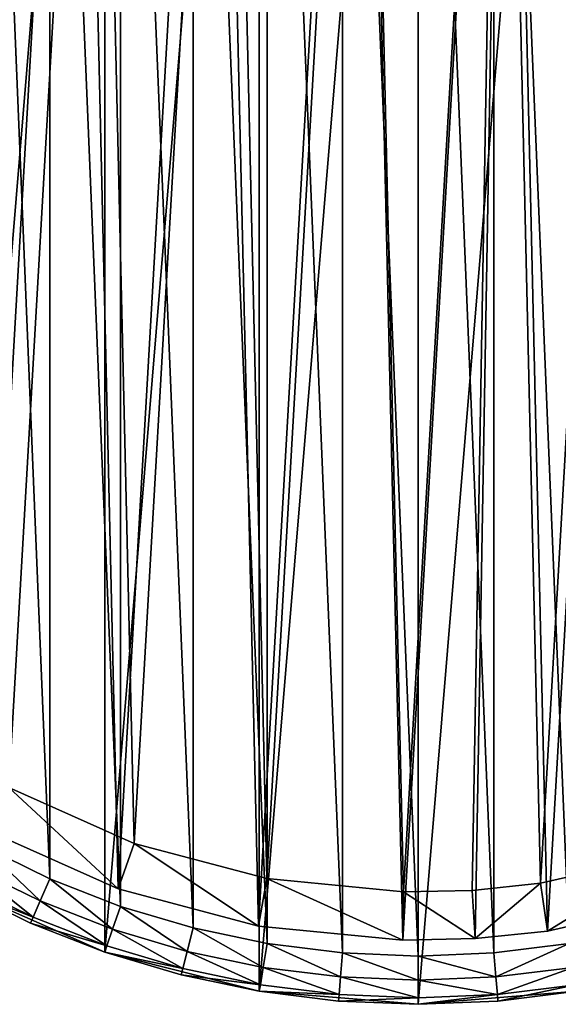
# Model space of a CAD drawing. Header units: millimetres. Extents: x 4 to 594, y -79 to 45.
# Tile 19 of 27: x 497 to 520, y -79 to -38. Entities that reach past the tile are written whole.
import ezdxf

# ---------------------------------------------------------------- set-up
doc = ezdxf.new("R2010")
doc.units = ezdxf.units.MM
doc.header["$LTSCALE"] = 25.4
doc.layers.get('0').update_dxf_attribs({"true_color": 0xff5454})

# ---------------------------------------------------------------- blocks, each defined once
blk = doc.blocks.new('PILLS-III-8263.STL')
at = {"color": 250, "true_color": 0x262626}
mesh = blk.add_polyface(dxfattribs=at)
corners = [(475.04, -29.131, 7.373), (473.952, -42.253, 7.373), (473.952, -35.647, 7.373), (475.04, -48.769, 7.373), (477.185, -22.882, 7.373), (477.185, -55.018, 7.373), (480.329, -17.072, 7.373), (480.329, -60.828, 7.373), (484.387, -11.859, 7.373), (484.387, -66.041, 7.373), (489.247, -7.384, 7.373), (489.247, -70.516, 7.373), (494.778, -3.771, 7.373), (494.778, -74.129, 7.373), (500.828, -1.117, 7.373), (500.828, -76.783, 7.373), (507.232, 0.504, 7.373), (507.232, -78.404, 7.373), (513.816, 1.05, 7.373), (513.816, -78.95, 7.373), (520.399, 0.504, 7.373), (520.399, -78.404, 7.373), (526.804, -1.117, 7.373), (526.804, -76.783, 7.373), (532.853, -3.771, 7.373), (532.853, -74.129, 7.373), (538.384, -7.384, 7.373), (538.384, -70.516, 7.373), (543.245, -11.859, 7.373), (543.245, -66.041, 7.373), (547.302, -17.072, 7.373), (547.302, -60.828, 7.373), (550.446, -22.882, 7.373), (550.446, -55.018, 7.373), (552.592, -29.131, 7.373), (552.592, -48.769, 7.373), (553.679, -35.647, 7.373), (553.679, -42.253, 7.373)]
mesh.append_faces([[corners[k] for k in face] for face in [(0, 1, 2), (35, 36, 37)]], dxfattribs={"vtx0": -1, "color": 250})
mesh.append_faces([[corners[k] for k in face] for face in [(1, 0, 3), (3, 4, 5), (5, 6, 7), (7, 8, 9), (9, 10, 11), (11, 12, 13), (13, 14, 15), (15, 16, 17), (17, 18, 19), (19, 20, 21), (21, 22, 23), (23, 24, 25), (25, 26, 27), (27, 28, 29), (29, 30, 31), (31, 32, 33), (33, 34, 35)]], dxfattribs={"vtx0": -1, "vtx1": -1, "color": 250})
mesh.append_faces([[corners[k] for k in face] for face in [(3, 0, 4), (5, 4, 6), (7, 6, 8), (9, 8, 10), (11, 10, 12), (13, 12, 14), (15, 14, 16), (17, 16, 18), (19, 18, 20), (21, 20, 22), (23, 22, 24), (25, 24, 26), (27, 26, 28), (29, 28, 30), (31, 30, 32), (33, 32, 34), (35, 34, 36)]], dxfattribs={"vtx0": -1, "vtx2": -1, "color": 250})
mesh = blk.add_polyface(dxfattribs=at)
corners = [(475.945, -42.088, 36.873), (475.945, -35.812, 36.873), (475.816, -38.95, 36.873), (476.334, -45.205, 36.873), (476.334, -32.695, 36.873), (476.978, -48.278, 36.873), (476.978, -29.622, 36.873), (477.875, -51.289, 36.873), (477.875, -26.611, 36.873), (479.016, -54.214, 36.873), (479.016, -23.686, 36.873), (480.396, -57.036, 36.873), (480.396, -20.864, 36.873), (482.003, -59.734, 36.873), (482.003, -18.166, 36.873), (483.828, -62.29, 36.873), (483.828, -15.61, 36.873), (485.858, -64.687, 36.873), (485.858, -13.213, 36.873), (488.079, -66.908, 36.873), (488.079, -10.992, 36.873), (490.475, -68.937, 36.873), (490.475, -8.963, 36.873), (493.032, -70.762, 36.873), (493.032, -7.138, 36.873), (495.73, -72.37, 36.873), (495.73, -5.53, 36.873), (498.551, -73.749, 36.873), (498.551, -4.151, 36.873), (501.477, -74.891, 36.873), (501.477, -3.009, 36.873), (504.487, -75.787, 36.873), (504.487, -2.113, 36.873), (507.561, -76.432, 36.873), (507.561, -1.468, 36.873), (510.678, -76.82, 36.873), (510.678, -1.08, 36.873), (513.816, -76.95, 36.873), (513.816, -0.95, 36.873), (516.954, -76.82, 36.873), (516.954, -1.08, 36.873), (520.07, -76.432, 36.873), (520.07, -1.468, 36.873), (523.144, -75.787, 36.873), (523.144, -2.113, 36.873), (526.154, -74.891, 36.873), (526.154, -3.009, 36.873), (529.08, -73.749, 36.873), (529.08, -4.151, 36.873), (531.902, -72.37, 36.873), (531.902, -5.53, 36.873), (534.6, -70.762, 36.873), (534.6, -7.138, 36.873), (537.156, -68.937, 36.873), (537.156, -8.963, 36.873), (539.552, -66.908, 36.873), (539.552, -10.992, 36.873), (541.773, -64.687, 36.873), (541.773, -13.213, 36.873), (543.803, -62.29, 36.873), (543.803, -15.61, 36.873), (545.628, -59.734, 36.873), (545.628, -18.166, 36.873), (547.236, -57.036, 36.873), (547.236, -20.864, 36.873), (548.615, -54.214, 36.873), (548.615, -23.686, 36.873), (549.757, -51.289, 36.873), (549.757, -26.611, 36.873), (550.653, -48.278, 36.873), (550.653, -29.622, 36.873), (551.297, -45.205, 36.873), (551.297, -32.695, 36.873), (551.686, -42.088, 36.873), (551.686, -35.812, 36.873), (551.816, -38.95, 36.873)]
mesh.append_faces([[corners[k] for k in face] for face in [(0, 1, 2), (74, 73, 75)]], dxfattribs={"vtx0": -1, "color": 250})
mesh.append_faces([[corners[k] for k in face] for face in [(1, 3, 4), (4, 5, 6), (6, 7, 8), (8, 9, 10), (10, 11, 12), (12, 13, 14), (14, 15, 16), (16, 17, 18), (18, 19, 20), (20, 21, 22), (22, 23, 24), (24, 25, 26), (26, 27, 28), (28, 29, 30), (30, 31, 32), (32, 33, 34), (34, 35, 36), (36, 37, 38), (38, 39, 40), (40, 41, 42), (42, 43, 44), (44, 45, 46), (46, 47, 48), (48, 49, 50), (50, 51, 52), (52, 53, 54), (54, 55, 56), (56, 57, 58), (58, 59, 60), (60, 61, 62), (62, 63, 64), (64, 65, 66), (66, 67, 68), (68, 69, 70), (70, 71, 72), (72, 73, 74)]], dxfattribs={"vtx0": -1, "vtx1": -1, "color": 250})
mesh.append_faces([[corners[k] for k in face] for face in [(1, 0, 3), (4, 3, 5), (6, 5, 7), (8, 7, 9), (10, 9, 11), (12, 11, 13), (14, 13, 15), (16, 15, 17), (18, 17, 19), (20, 19, 21), (22, 21, 23), (24, 23, 25), (26, 25, 27), (28, 27, 29), (30, 29, 31), (32, 31, 33), (34, 33, 35), (36, 35, 37), (38, 37, 39), (40, 39, 41), (42, 41, 43), (44, 43, 45), (46, 45, 47), (48, 47, 49), (50, 49, 51), (52, 51, 53), (54, 53, 55), (56, 55, 57), (58, 57, 59), (60, 59, 61), (62, 61, 63), (64, 63, 65), (66, 65, 67), (68, 67, 69), (70, 69, 71), (72, 71, 73)]], dxfattribs={"vtx0": -1, "vtx2": -1, "color": 250})
at = {"color": 7, "true_color": 0xffffff}
mesh = blk.add_polyface(dxfattribs=at)
corners = [(476.666, -42.817, 7.276), (477.354, -30.854, 7.276), (476.527, -36.807, 7.276), (477.768, -48.726, 7.276), (479.125, -25.11, 7.276), (479.803, -54.382, 7.276), (481.794, -19.724, 7.276), (482.718, -59.638, 7.276), (485.293, -14.836, 7.276), (486.44, -64.358, 7.276), (489.53, -10.573, 7.276), (490.87, -68.421, 7.276), (494.397, -7.045, 7.276), (495.895, -71.72, 7.276), (499.766, -4.343, 7.276), (501.383, -74.17, 7.276), (505.499, -2.538, 7.276), (507.194, -75.708, 7.276), (511.448, -1.675, 7.276), (513.176, -76.295, 7.276), (517.458, -1.778, 7.276), (516.183, -76.225, 7.276), (519.175, -75.913, 7.276), (523.373, -2.844, 7.276), (525.035, -74.575, 7.276), (529.042, -4.844, 7.276), (530.604, -72.314, 7.276), (534.315, -7.728, 7.276), (535.739, -69.189, 7.276), (539.058, -11.421, 7.276), (540.306, -65.281, 7.276), (543.147, -15.827, 7.276), (544.186, -60.69, 7.276), (546.477, -20.831, 7.276), (547.28, -55.537, 7.276), (548.96, -26.305, 7.276), (549.508, -49.954, 7.276), (550.533, -32.107, 7.276), (550.811, -44.086, 7.276), (551.156, -38.085, 7.276)]
mesh.append_faces([[corners[k] for k in face] for face in [(0, 1, 2), (37, 38, 39)]], dxfattribs={"vtx0": -1, "color": 7})
mesh.append_faces([[corners[k] for k in face] for face in [(1, 3, 4), (4, 5, 6), (6, 7, 8), (8, 9, 10), (10, 11, 12), (12, 13, 14), (14, 15, 16), (16, 17, 18), (18, 19, 20), (20, 22, 23), (23, 24, 25), (25, 26, 27), (27, 28, 29), (29, 30, 31), (31, 32, 33), (33, 34, 35), (35, 36, 37)]], dxfattribs={"vtx0": -1, "vtx1": -1, "color": 7})
mesh.append_faces([[corners[k] for k in face] for face in [(1, 0, 3), (4, 3, 5), (6, 5, 7), (8, 7, 9), (10, 9, 11), (12, 11, 13), (14, 13, 15), (16, 15, 17), (18, 17, 19), (20, 19, 21), (20, 21, 22), (23, 22, 24), (25, 24, 26), (27, 26, 28), (29, 28, 30), (31, 30, 32), (33, 32, 34), (35, 34, 36), (37, 36, 38)]], dxfattribs={"vtx0": -1, "vtx2": -1, "color": 7})
mesh = blk.add_polyface(dxfattribs=at)
corners = [(479.306, -31.287, 0.631), (478.656, -42.61, 0.631), (478.524, -36.922, 0.631), (479.698, -48.202, 0.631), (480.982, -25.851, 0.631), (481.624, -53.555, 0.631), (483.509, -20.754, 0.631), (484.384, -58.53, 0.631), (486.82, -16.128, 0.631), (487.906, -62.998, 0.631), (490.831, -12.093, 0.631), (492.099, -66.843, 0.631), (495.436, -8.754, 0.631), (496.854, -69.965, 0.631), (500.518, -6.196, 0.631), (502.049, -72.284, 0.631), (505.944, -4.487, 0.631), (507.549, -73.74, 0.631), (511.575, -3.671, 0.631), (513.21, -74.295, 0.631), (517.263, -3.768, 0.631), (516.057, -74.229, 0.631), (518.888, -73.934, 0.631), (522.862, -4.777, 0.631), (524.434, -72.667, 0.631), (528.226, -6.671, 0.631), (529.705, -70.527, 0.631), (533.218, -9.4, 0.631), (534.565, -67.57, 0.631), (537.706, -12.895, 0.631), (538.887, -63.871, 0.631), (541.577, -17.065, 0.631), (542.56, -59.526, 0.631), (544.728, -21.802, 0.631), (545.488, -54.649, 0.631), (547.078, -26.982, 0.631), (547.597, -49.365, 0.631), (548.567, -32.473, 0.631), (548.83, -43.811, 0.631), (549.156, -38.131, 0.631)]
mesh.append_faces([[corners[k] for k in face] for face in [(0, 1, 2), (38, 37, 39)]], dxfattribs={"vtx0": -1, "color": 7})
mesh.append_faces([[corners[k] for k in face] for face in [(1, 0, 3), (3, 4, 5), (5, 6, 7), (7, 8, 9), (9, 10, 11), (11, 12, 13), (13, 14, 15), (15, 16, 17), (17, 18, 19), (19, 20, 21), (21, 20, 22), (22, 23, 24), (24, 25, 26), (26, 27, 28), (28, 29, 30), (30, 31, 32), (32, 33, 34), (34, 35, 36), (36, 37, 38)]], dxfattribs={"vtx0": -1, "vtx1": -1, "color": 7})
mesh.append_faces([[corners[k] for k in face] for face in [(3, 0, 4), (5, 4, 6), (7, 6, 8), (9, 8, 10), (11, 10, 12), (13, 12, 14), (15, 14, 16), (17, 16, 18), (19, 18, 20), (22, 20, 23), (24, 23, 25), (26, 25, 27), (28, 27, 29), (30, 29, 31), (32, 31, 33), (34, 33, 35), (36, 35, 37)]], dxfattribs={"vtx0": -1, "vtx2": -1, "color": 7})
mesh = blk.add_polyface(dxfattribs=at)
corners = [(496.854, -69.965, 0.631), (501.383, -74.17, 2.631), (495.895, -71.72, 2.631), (502.049, -72.284, 0.631)]
mesh.append_faces([[corners[k] for k in face] for face in [(0, 1, 2), (1, 0, 3)]], dxfattribs={"vtx0": -1, "color": 7})
mesh = blk.add_polyface(dxfattribs=at)
corners = [(501.383, -74.17, 7.276), (495.895, -71.72, 2.631), (501.383, -74.17, 2.631), (495.895, -71.72, 7.276)]
mesh.append_faces([[corners[k] for k in face] for face in [(0, 1, 2), (1, 0, 3)]], dxfattribs={"vtx0": -1, "color": 7})
at = {"color": 250, "true_color": 0x262626}
mesh = blk.add_polyface(dxfattribs=at)
corners = [(498.149, -74.665, 36.605), (495.73, -72.37, 36.873), (495.254, -73.249, 36.605), (498.551, -73.749, 36.873)]
mesh.append_faces([[corners[k] for k in face] for face in [(0, 1, 2), (1, 0, 3)]], dxfattribs={"vtx0": -1, "color": 250})
at = {"color": 7, "true_color": 0xffffff}
mesh = blk.add_polyface(dxfattribs=at)
corners = [(502.049, -72.284, 0.631), (507.194, -75.708, 2.631), (501.383, -74.17, 2.631), (507.549, -73.74, 0.631)]
mesh.append_faces([[corners[k] for k in face] for face in [(0, 1, 2), (1, 0, 3)]], dxfattribs={"vtx0": -1, "color": 7})
mesh = blk.add_polyface(dxfattribs=at)
corners = [(524.434, -72.667, 0.631), (519.175, -75.913, 2.631), (518.888, -73.934, 0.631), (525.035, -74.575, 2.631)]
mesh.append_faces([[corners[k] for k in face] for face in [(0, 1, 2), (1, 0, 3)]], dxfattribs={"vtx0": -1, "color": 7})
at = {"color": 250, "true_color": 0x262626}
mesh = blk.add_polyface(dxfattribs=at)
corners = [(497.855, -75.336, 35.873), (495.254, -73.249, 36.605), (494.905, -73.893, 35.873), (498.149, -74.665, 36.605)]
mesh.append_faces([[corners[k] for k in face] for face in [(0, 1, 2), (1, 0, 3)]], dxfattribs={"vtx0": -1, "color": 250})
mesh = blk.add_polyface(dxfattribs=at)
corners = [(501.152, -75.837, 36.605), (498.551, -73.749, 36.873), (498.149, -74.665, 36.605), (501.477, -74.891, 36.873)]
mesh.append_faces([[corners[k] for k in face] for face in [(0, 1, 2), (1, 0, 3)]], dxfattribs={"vtx0": -1, "color": 250})
at = {"color": 7, "true_color": 0xffffff}
mesh = blk.add_polyface(dxfattribs=at)
corners = [(507.549, -73.74, 0.631), (513.176, -76.295, 2.631), (507.194, -75.708, 2.631), (513.21, -74.295, 0.631)]
mesh.append_faces([[corners[k] for k in face] for face in [(0, 1, 2), (1, 0, 3)]], dxfattribs={"vtx0": -1, "color": 7})
at = {"color": 250, "true_color": 0x262626}
mesh = blk.add_polyface(dxfattribs=at)
corners = [(497.855, -75.336, 35.873), (494.778, -74.129, 34.873), (497.748, -75.581, 34.873), (494.905, -73.893, 35.873)]
mesh.append_faces([[corners[k] for k in face] for face in [(0, 1, 2), (1, 0, 3)]], dxfattribs={"vtx0": -1, "color": 250})
mesh = blk.add_polyface(dxfattribs=at)
corners = [(497.748, -75.581, 34.873), (494.778, -74.129, 7.373), (500.828, -76.783, 7.373)]
mesh.append_faces([[corners[k] for k in face] for face in [(0, 1, 2)]], dxfattribs={"color": 250})
mesh = blk.add_polyface(dxfattribs=at)
corners = [(494.778, -74.129, 34.873), (494.778, -74.129, 7.373), (497.748, -75.581, 34.873)]
mesh.append_faces([[corners[k] for k in face] for face in [(0, 1, 2)]], dxfattribs={"color": 250})
at = {"color": 7, "true_color": 0xffffff}
mesh = blk.add_polyface(dxfattribs=at)
corners = [(507.194, -75.708, 7.276), (501.383, -74.17, 2.631), (507.194, -75.708, 2.631), (501.383, -74.17, 7.276)]
mesh.append_faces([[corners[k] for k in face] for face in [(0, 1, 2), (1, 0, 3)]], dxfattribs={"vtx0": -1, "color": 7})
mesh = blk.add_polyface(dxfattribs=at)
corners = [(516.183, -76.225, 2.631), (513.21, -74.295, 0.631), (516.057, -74.229, 0.631), (513.176, -76.295, 2.631)]
mesh.append_faces([[corners[k] for k in face] for face in [(0, 1, 2), (1, 0, 3)]], dxfattribs={"vtx0": -1, "color": 7})
mesh = blk.add_polyface(dxfattribs=at)
corners = [(518.888, -73.934, 0.631), (516.183, -76.225, 2.631), (516.057, -74.229, 0.631), (519.175, -75.913, 2.631)]
mesh.append_faces([[corners[k] for k in face] for face in [(0, 1, 2), (1, 0, 3)]], dxfattribs={"vtx0": -1, "color": 7})
mesh = blk.add_polyface(dxfattribs=at)
corners = [(525.035, -74.575, 7.276), (519.175, -75.913, 2.631), (525.035, -74.575, 2.631), (519.175, -75.913, 7.276)]
mesh.append_faces([[corners[k] for k in face] for face in [(0, 1, 2), (1, 0, 3)]], dxfattribs={"vtx0": -1, "color": 7})
at = {"color": 250, "true_color": 0x262626}
mesh = blk.add_polyface(dxfattribs=at)
corners = [(500.915, -76.529, 35.873), (498.149, -74.665, 36.605), (497.855, -75.336, 35.873), (501.152, -75.837, 36.605)]
mesh.append_faces([[corners[k] for k in face] for face in [(0, 1, 2), (1, 0, 3)]], dxfattribs={"vtx0": -1, "color": 250})
mesh = blk.add_polyface(dxfattribs=at)
corners = [(504.242, -76.757, 36.605), (501.477, -74.891, 36.873), (501.152, -75.837, 36.605), (504.487, -75.787, 36.873)]
mesh.append_faces([[corners[k] for k in face] for face in [(0, 1, 2), (1, 0, 3)]], dxfattribs={"vtx0": -1, "color": 250})
mesh = blk.add_polyface(dxfattribs=at)
corners = [(500.915, -76.529, 35.873), (497.748, -75.581, 34.873), (500.828, -76.783, 34.873), (497.855, -75.336, 35.873)]
mesh.append_faces([[corners[k] for k in face] for face in [(0, 1, 2), (1, 0, 3)]], dxfattribs={"vtx0": -1, "color": 250})
mesh = blk.add_polyface(dxfattribs=at)
corners = [(497.748, -75.581, 34.873), (500.828, -76.783, 7.373), (500.828, -76.783, 34.873)]
mesh.append_faces([[corners[k] for k in face] for face in [(0, 1, 2)]], dxfattribs={"color": 250})
mesh = blk.add_polyface(dxfattribs=at)
corners = [(504.062, -77.466, 35.873), (501.152, -75.837, 36.605), (500.915, -76.529, 35.873), (504.242, -76.757, 36.605)]
mesh.append_faces([[corners[k] for k in face] for face in [(0, 1, 2), (1, 0, 3)]], dxfattribs={"vtx0": -1, "color": 250})
mesh = blk.add_polyface(dxfattribs=at)
corners = [(507.396, -77.418, 36.605), (504.487, -75.787, 36.873), (504.242, -76.757, 36.605), (507.561, -76.432, 36.873)]
mesh.append_faces([[corners[k] for k in face] for face in [(0, 1, 2), (1, 0, 3)]], dxfattribs={"vtx0": -1, "color": 250})
at = {"color": 7, "true_color": 0xffffff}
mesh = blk.add_polyface(dxfattribs=at)
corners = [(513.176, -76.295, 7.276), (507.194, -75.708, 2.631), (513.176, -76.295, 2.631), (507.194, -75.708, 7.276)]
mesh.append_faces([[corners[k] for k in face] for face in [(0, 1, 2), (1, 0, 3)]], dxfattribs={"vtx0": -1, "color": 7})
mesh = blk.add_polyface(dxfattribs=at)
corners = [(516.183, -76.225, 7.276), (513.176, -76.295, 2.631), (516.183, -76.225, 2.631), (513.176, -76.295, 7.276)]
mesh.append_faces([[corners[k] for k in face] for face in [(0, 1, 2), (1, 0, 3)]], dxfattribs={"vtx0": -1, "color": 7})
mesh = blk.add_polyface(dxfattribs=at)
corners = [(519.175, -75.913, 7.276), (516.183, -76.225, 2.631), (519.175, -75.913, 2.631), (516.183, -76.225, 7.276)]
mesh.append_faces([[corners[k] for k in face] for face in [(0, 1, 2), (1, 0, 3)]], dxfattribs={"vtx0": -1, "color": 7})
at = {"color": 250, "true_color": 0x262626}
mesh = blk.add_polyface(dxfattribs=at)
corners = [(504.062, -77.466, 35.873), (500.828, -76.783, 34.873), (503.996, -77.726, 34.873), (500.915, -76.529, 35.873)]
mesh.append_faces([[corners[k] for k in face] for face in [(0, 1, 2), (1, 0, 3)]], dxfattribs={"vtx0": -1, "color": 250})
mesh = blk.add_polyface(dxfattribs=at)
corners = [(510.595, -77.817, 36.605), (507.561, -76.432, 36.873), (507.396, -77.418, 36.605), (510.678, -76.82, 36.873)]
mesh.append_faces([[corners[k] for k in face] for face in [(0, 1, 2), (1, 0, 3)]], dxfattribs={"vtx0": -1, "color": 250})
mesh = blk.add_polyface(dxfattribs=at)
corners = [(517.036, -77.817, 36.605), (520.07, -76.432, 36.873), (516.954, -76.82, 36.873), (520.235, -77.418, 36.605)]
mesh.append_faces([[corners[k] for k in face] for face in [(0, 1, 2), (1, 0, 3)]], dxfattribs={"vtx0": -1, "color": 250})
mesh = blk.add_polyface(dxfattribs=at)
corners = [(503.996, -77.726, 34.873), (500.828, -76.783, 7.373), (507.232, -78.404, 7.373)]
mesh.append_faces([[corners[k] for k in face] for face in [(0, 1, 2)]], dxfattribs={"color": 250})
mesh = blk.add_polyface(dxfattribs=at)
corners = [(500.828, -76.783, 34.873), (500.828, -76.783, 7.373), (503.996, -77.726, 34.873)]
mesh.append_faces([[corners[k] for k in face] for face in [(0, 1, 2)]], dxfattribs={"color": 250})
mesh = blk.add_polyface(dxfattribs=at)
corners = [(507.276, -78.14, 35.873), (504.242, -76.757, 36.605), (504.062, -77.466, 35.873), (507.396, -77.418, 36.605)]
mesh.append_faces([[corners[k] for k in face] for face in [(0, 1, 2), (1, 0, 3)]], dxfattribs={"vtx0": -1, "color": 250})
mesh = blk.add_polyface(dxfattribs=at)
corners = [(513.816, -77.95, 36.605), (510.678, -76.82, 36.873), (510.595, -77.817, 36.605), (513.816, -76.95, 36.873)]
mesh.append_faces([[corners[k] for k in face] for face in [(0, 1, 2), (1, 0, 3)]], dxfattribs={"vtx0": -1, "color": 250})
mesh = blk.add_polyface(dxfattribs=at)
corners = [(517.036, -77.817, 36.605), (513.816, -76.95, 36.873), (513.816, -77.95, 36.605), (516.954, -76.82, 36.873)]
mesh.append_faces([[corners[k] for k in face] for face in [(0, 1, 2), (1, 0, 3)]], dxfattribs={"vtx0": -1, "color": 250})
mesh = blk.add_polyface(dxfattribs=at)
corners = [(507.276, -78.14, 35.873), (503.996, -77.726, 34.873), (507.232, -78.404, 34.873), (504.062, -77.466, 35.873)]
mesh.append_faces([[corners[k] for k in face] for face in [(0, 1, 2), (1, 0, 3)]], dxfattribs={"vtx0": -1, "color": 250})
mesh = blk.add_polyface(dxfattribs=at)
corners = [(510.535, -78.546, 35.873), (507.396, -77.418, 36.605), (507.276, -78.14, 35.873), (510.595, -77.817, 36.605)]
mesh.append_faces([[corners[k] for k in face] for face in [(0, 1, 2), (1, 0, 3)]], dxfattribs={"vtx0": -1, "color": 250})
mesh = blk.add_polyface(dxfattribs=at)
corners = [(517.097, -78.546, 35.873), (520.235, -77.418, 36.605), (517.036, -77.817, 36.605), (520.355, -78.14, 35.873)]
mesh.append_faces([[corners[k] for k in face] for face in [(0, 1, 2), (1, 0, 3)]], dxfattribs={"vtx0": -1, "color": 250})
mesh = blk.add_polyface(dxfattribs=at)
corners = [(503.996, -77.726, 34.873), (507.232, -78.404, 7.373), (507.232, -78.404, 34.873)]
mesh.append_faces([[corners[k] for k in face] for face in [(0, 1, 2)]], dxfattribs={"color": 250})
mesh = blk.add_polyface(dxfattribs=at)
corners = [(513.816, -78.682, 35.873), (510.595, -77.817, 36.605), (510.535, -78.546, 35.873), (513.816, -77.95, 36.605)]
mesh.append_faces([[corners[k] for k in face] for face in [(0, 1, 2), (1, 0, 3)]], dxfattribs={"vtx0": -1, "color": 250})
mesh = blk.add_polyface(dxfattribs=at)
corners = [(517.097, -78.546, 35.873), (513.816, -77.95, 36.605), (513.816, -78.682, 35.873), (517.036, -77.817, 36.605)]
mesh.append_faces([[corners[k] for k in face] for face in [(0, 1, 2), (1, 0, 3)]], dxfattribs={"vtx0": -1, "color": 250})
mesh = blk.add_polyface(dxfattribs=at)
corners = [(510.535, -78.546, 35.873), (507.232, -78.404, 34.873), (510.512, -78.813, 34.873), (507.276, -78.14, 35.873)]
mesh.append_faces([[corners[k] for k in face] for face in [(0, 1, 2), (1, 0, 3)]], dxfattribs={"vtx0": -1, "color": 250})
mesh = blk.add_polyface(dxfattribs=at)
corners = [(520.355, -78.14, 35.873), (517.119, -78.813, 34.873), (520.399, -78.404, 34.873), (517.097, -78.546, 35.873)]
mesh.append_faces([[corners[k] for k in face] for face in [(0, 1, 2), (1, 0, 3)]], dxfattribs={"vtx0": -1, "color": 250})
mesh = blk.add_polyface(dxfattribs=at)
corners = [(510.512, -78.813, 34.873), (507.232, -78.404, 7.373), (513.816, -78.95, 7.373)]
mesh.append_faces([[corners[k] for k in face] for face in [(0, 1, 2)]], dxfattribs={"color": 250})
mesh = blk.add_polyface(dxfattribs=at)
corners = [(507.232, -78.404, 34.873), (507.232, -78.404, 7.373), (510.512, -78.813, 34.873)]
mesh.append_faces([[corners[k] for k in face] for face in [(0, 1, 2)]], dxfattribs={"color": 250})
mesh = blk.add_polyface(dxfattribs=at)
corners = [(513.816, -78.682, 35.873), (510.512, -78.813, 34.873), (513.816, -78.95, 34.873), (510.535, -78.546, 35.873)]
mesh.append_faces([[corners[k] for k in face] for face in [(0, 1, 2), (1, 0, 3)]], dxfattribs={"vtx0": -1, "color": 250})
mesh = blk.add_polyface(dxfattribs=at)
corners = [(517.119, -78.813, 34.873), (513.816, -78.95, 7.373), (520.399, -78.404, 7.373)]
mesh.append_faces([[corners[k] for k in face] for face in [(0, 1, 2)]], dxfattribs={"color": 250})
mesh = blk.add_polyface(dxfattribs=at)
corners = [(517.097, -78.546, 35.873), (513.816, -78.95, 34.873), (517.119, -78.813, 34.873), (513.816, -78.682, 35.873)]
mesh.append_faces([[corners[k] for k in face] for face in [(0, 1, 2), (1, 0, 3)]], dxfattribs={"vtx0": -1, "color": 250})
mesh = blk.add_polyface(dxfattribs=at)
corners = [(517.119, -78.813, 34.873), (520.399, -78.404, 7.373), (520.399, -78.404, 34.873)]
mesh.append_faces([[corners[k] for k in face] for face in [(0, 1, 2)]], dxfattribs={"color": 250})
mesh = blk.add_polyface(dxfattribs=at)
corners = [(510.512, -78.813, 34.873), (513.816, -78.95, 7.373), (513.816, -78.95, 34.873)]
mesh.append_faces([[corners[k] for k in face] for face in [(0, 1, 2)]], dxfattribs={"color": 250})
mesh = blk.add_polyface(dxfattribs=at)
corners = [(513.816, -78.95, 34.873), (513.816, -78.95, 7.373), (517.119, -78.813, 34.873)]
mesh.append_faces([[corners[k] for k in face] for face in [(0, 1, 2)]], dxfattribs={"color": 250})

msp = doc.modelspace()

# ---------------------------------------------------------------- block references
at = {"color": 0}
msp.add_blockref('PILLS-III-8263.STL', (0, 0), dxfattribs=at)

doc.saveas('drawing.dxf')
